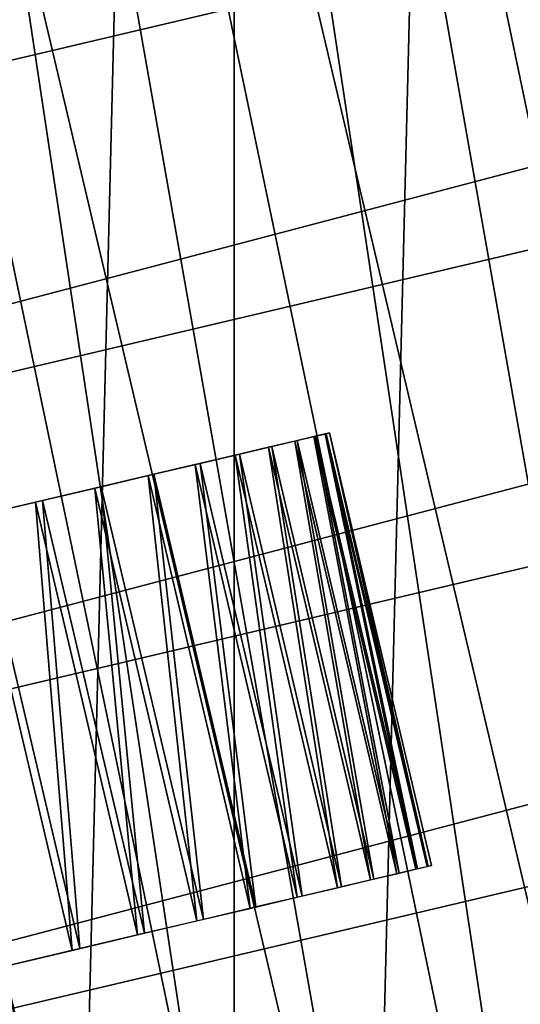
# Model space of a CAD drawing. Header units: millimetres. Extents: x -20 to 1804, y -298 to 307.
# Tile 160 of 189: x 1773.55 to 1775.01, y -7.25 to -4.37. Entities that reach past the tile are written whole.
import ezdxf

# ---------------------------------------------------------------- set-up
doc = ezdxf.new("R2010")
doc.units = ezdxf.units.MM
doc.header["$LTSCALE"] = 33.374815
for name, color, linetype in [('1', 7, 'CONTINUOUS'), ('105', 7, 'CONTINUOUS'), ('106', 7, 'CONTINUOUS'), ('111', 7, 'CONTINUOUS'), ('113', 7, 'CONTINUOUS'), ('135', 7, 'CONTINUOUS'), ('136', 7, 'CONTINUOUS'), ('4', 7, 'CONTINUOUS'), ('81', 7, 'CONTINUOUS'), ('82', 7, 'CONTINUOUS')]:
    doc.layers.add(name, color=color, linetype=linetype)

msp = doc.modelspace()

# ---------------------------------------------------------------- linework, layer by layer
at = {"layer": '1', "linetype": 'Continuous'}
for points in [[(1775.0489, -25.3868), (1774.1732, -24.9098), (1775.0489, 10.2081), (1775.0489, -25.3868)], [(1775.0489, 10.2081), (1774.1732, -24.9098), (1774.1732, 9.7312), (1775.0489, 10.2081)], [(1774.1732, -24.9098), (1773.3222, -24.3899), (1774.1732, 9.7312), (1774.1732, -24.9098)], [(1774.1732, 9.7312), (1773.3222, -24.3899), (1773.3222, 9.2112), (1774.1732, 9.7312)]]:
    msp.add_3dface(points, dxfattribs=at)
at = {"layer": '105', "color": 11, "linetype": 'Continuous', "true_color": 0xff7878}
for points in [[(1774.3189, 6.8722), (1775.0895, 7.3685), (1781.8202, -24.9302), (1774.3189, 6.8722)], [(1773.5745, 6.336), (1774.3189, 6.8722), (1780.9146, -24.7832), (1773.5745, 6.336)], [(1780.9146, -24.7832), (1774.3189, 6.8722), (1781.8202, -24.9302), (1780.9146, -24.7832)], [(1772.8616, 5.7634), (1773.5745, 6.336), (1780.021, -24.5896), (1772.8616, 5.7634)], [(1780.021, -24.5896), (1773.5745, 6.336), (1780.9146, -24.7832), (1780.021, -24.5896)], [(1772.1777, 5.1524), (1772.8616, 5.7634), (1779.1362, -24.3486), (1772.1777, 5.1524)], [(1779.1362, -24.3486), (1772.8616, 5.7634), (1780.021, -24.5896), (1779.1362, -24.3486)], [(1771.5266, 4.5066), (1772.1777, 5.1524), (1778.2651, -24.0618), (1771.5266, 4.5066)], [(1778.2651, -24.0618), (1772.1777, 5.1524), (1779.1362, -24.3486), (1778.2651, -24.0618)], [(1770.9121, 3.8296), (1771.5266, 4.5066), (1777.4128, -23.7307), (1770.9121, 3.8296)], [(1777.4128, -23.7307), (1771.5266, 4.5066), (1778.2651, -24.0618), (1777.4128, -23.7307)], [(1770.332, 3.1189), (1770.9121, 3.8296), (1776.5763, -23.3542), (1770.332, 3.1189)], [(1776.5763, -23.3542), (1770.9121, 3.8296), (1777.4128, -23.7307), (1776.5763, -23.3542)], [(1769.7901, 2.3795), (1770.332, 3.1189), (1775.7611, -22.9349), (1769.7901, 2.3795)], [(1775.7611, -22.9349), (1770.332, 3.1189), (1776.5763, -23.3542), (1775.7611, -22.9349)], [(1769.2891, 1.6144), (1769.7901, 2.3795), (1774.9709, -22.4744), (1769.2891, 1.6144)], [(1774.9709, -22.4744), (1769.7901, 2.3795), (1775.7611, -22.9349), (1774.9709, -22.4744)], [(1768.8272, 0.8216), (1769.2891, 1.6144), (1774.2034, -21.9715), (1768.8272, 0.8216)], [(1774.2034, -21.9715), (1769.2891, 1.6144), (1774.9709, -22.4744), (1774.2034, -21.9715)], [(1773.4643, -21.4302), (1768.8272, 0.8216), (1774.2034, -21.9715), (1773.4643, -21.4302)]]:
    msp.add_3dface(points, dxfattribs=at)
at = {"layer": '106', "color": 11, "linetype": 'Continuous', "true_color": 0xff7878}
for points in [[(1766.4937, -4.3644, 3), (1766.351, -5.2802, 3), (1798.5479, 3.1963, 3), (1766.4937, -4.3644, 3)], [(1798.5479, 3.1963, 3), (1766.351, -5.2802, 3), (1799.0848, 2.4408, 3), (1798.5479, 3.1963, 3)], [(1766.351, -5.2802, 3), (1766.2556, -6.2008, 3), (1799.0848, 2.4408, 3), (1766.351, -5.2802, 3)], [(1799.0848, 2.4408, 3), (1766.2556, -6.2008, 3), (1799.5816, 1.6599, 3), (1799.0848, 2.4408, 3)], [(1766.2556, -6.2008, 3), (1766.208, -7.1236, 3), (1799.5816, 1.6599, 3), (1766.2556, -6.2008, 3)], [(1799.5816, 1.6599, 3), (1766.208, -7.1236, 3), (1800.0365, 0.8556, 3), (1799.5816, 1.6599, 3)], [(1766.208, -7.1236, 3), (1766.208, -8.0505, 3), (1800.0365, 0.8556, 3), (1766.208, -7.1236, 3)], [(1800.0365, 0.8556, 3), (1766.208, -8.0505, 3), (1800.4508, 0.0264, 3), (1800.0365, 0.8556, 3)], [(1766.208, -8.0505, 3), (1766.2553, -8.9744, 3), (1800.4508, 0.0264, 3), (1766.208, -8.0505, 3)], [(1800.4508, 0.0264, 3), (1766.2553, -8.9744, 3), (1800.8213, -0.8213, 3), (1800.4508, 0.0264, 3)], [(1766.2553, -8.9744, 3), (1766.3501, -9.8919, 3), (1800.8213, -0.8213, 3), (1766.2553, -8.9744, 3)], [(1800.8213, -0.8213, 3), (1766.3501, -9.8919, 3), (1801.1465, -1.6844, 3), (1800.8213, -0.8213, 3)], [(1766.3501, -9.8919, 3), (1766.4922, -10.8054, 3), (1801.1465, -1.6844, 3), (1766.3501, -9.8919, 3)], [(1801.1465, -1.6844, 3), (1766.4922, -10.8054, 3), (1801.4276, -2.5652, 3), (1801.1465, -1.6844, 3)], [(1766.4922, -10.8054, 3), (1766.6818, -11.715, 3), (1801.4276, -2.5652, 3), (1766.4922, -10.8054, 3)], [(1766.6818, -11.715, 3), (1801.6645, -3.4636, 3), (1801.4276, -2.5652, 3), (1766.6818, -11.715, 3)], [(1766.9188, -12.6136, 3), (1801.6645, -3.4636, 3), (1766.6818, -11.715, 3), (1766.9188, -12.6136, 3)], [(1801.8541, -4.3738, 3), (1801.6645, -3.4636, 3), (1766.9188, -12.6136, 3), (1801.8541, -4.3738, 3)], [(1767.1998, -13.4942, 3), (1801.8541, -4.3738, 3), (1766.9188, -12.6136, 3), (1767.1998, -13.4942, 3)], [(1801.9963, -5.2875, 3), (1801.8541, -4.3738, 3), (1767.1998, -13.4942, 3), (1801.9963, -5.2875, 3)], [(1767.5248, -14.3569, 3), (1801.9963, -5.2875, 3), (1767.1998, -13.4942, 3), (1767.5248, -14.3569, 3)], [(1802.091, -6.2047, 3), (1801.9963, -5.2875, 3), (1767.5248, -14.3569, 3), (1802.091, -6.2047, 3)], [(1767.895, -15.2038, 3), (1802.091, -6.2047, 3), (1767.5248, -14.3569, 3), (1767.895, -15.2038, 3)], [(1802.1383, -7.1278, 3), (1802.091, -6.2047, 3), (1767.895, -15.2038, 3), (1802.1383, -7.1278, 3)], [(1768.3094, -16.0333, 3), (1802.1383, -7.1278, 3), (1767.895, -15.2038, 3), (1768.3094, -16.0333, 3)], [(1802.1382, -8.0549, 3), (1802.1383, -7.1278, 3), (1768.3094, -16.0333, 3), (1802.1382, -8.0549, 3)]]:
    msp.add_3dface(points, dxfattribs=at)
at = {"layer": '111', "color": 140, "linetype": 'Continuous', "true_color": 0x00ccff}
for points in [[(1801.0176, -4.9519, 3), (1789.332, -7.7082, 12.1273), (1767.9256, -12.7573, 56), (1801.0176, -4.9519, 3)], [(1801.0176, -4.9519, 56), (1801.0176, -4.9519, 3), (1767.9256, -12.7573, 56), (1801.0176, -4.9519, 56)], [(1767.9395, -12.7541, 56.4115), (1801.0176, -4.9519, 56), (1767.9256, -12.7573, 56), (1767.9395, -12.7541, 56.4115)], [(1801.0037, -4.9552, 56.4115), (1801.0176, -4.9519, 56), (1767.9395, -12.7541, 56.4115), (1801.0037, -4.9552, 56.4115)], [(1767.9802, -12.7445, 56.8181), (1801.0037, -4.9552, 56.4115), (1767.9395, -12.7541, 56.4115), (1767.9802, -12.7445, 56.8181)], [(1800.963, -4.9648, 56.8181), (1801.0037, -4.9552, 56.4115), (1767.9802, -12.7445, 56.8181), (1800.963, -4.9648, 56.8181)], [(1768.0477, -12.7285, 57.2202), (1800.963, -4.9648, 56.8181), (1767.9802, -12.7445, 56.8181), (1768.0477, -12.7285, 57.2202)], [(1800.8955, -4.9807, 57.2202), (1800.963, -4.9648, 56.8181), (1768.0477, -12.7285, 57.2202), (1800.8955, -4.9807, 57.2202)], [(1768.1424, -12.7062, 57.6189), (1800.8955, -4.9807, 57.2202), (1768.0477, -12.7285, 57.2202), (1768.1424, -12.7062, 57.6189)], [(1800.8008, -5.003, 57.6189), (1800.8955, -4.9807, 57.2202), (1768.1424, -12.7062, 57.6189), (1800.8008, -5.003, 57.6189)], [(1768.2629, -12.6778, 58.0095), (1800.8008, -5.003, 57.6189), (1768.1424, -12.7062, 57.6189), (1768.2629, -12.6778, 58.0095)], [(1800.6803, -5.0314, 58.0095), (1800.8008, -5.003, 57.6189), (1768.2629, -12.6778, 58.0095), (1800.6803, -5.0314, 58.0095)], [(1768.4091, -12.6433, 58.39), (1800.6803, -5.0314, 58.0095), (1768.2629, -12.6778, 58.0095), (1768.4091, -12.6433, 58.39)], [(1800.5341, -5.0659, 58.39), (1800.6803, -5.0314, 58.0095), (1768.4091, -12.6433, 58.39), (1800.5341, -5.0659, 58.39)], [(1768.5807, -12.6028, 58.7608), (1800.5341, -5.0659, 58.39), (1768.4091, -12.6433, 58.39), (1768.5807, -12.6028, 58.7608)], [(1800.3626, -5.1064, 58.7608), (1800.5341, -5.0659, 58.39), (1768.5807, -12.6028, 58.7608), (1800.3626, -5.1064, 58.7608)], [(1768.7756, -12.5569, 59.1171), (1800.3626, -5.1064, 58.7608), (1768.5807, -12.6028, 58.7608), (1768.7756, -12.5569, 59.1171)], [(1800.1676, -5.1524, 59.1171), (1800.3626, -5.1064, 58.7608), (1768.7756, -12.5569, 59.1171), (1800.1676, -5.1524, 59.1171)], [(1768.9946, -12.5052, 59.4601), (1800.1676, -5.1524, 59.1171), (1768.7756, -12.5569, 59.1171), (1768.9946, -12.5052, 59.4601)], [(1799.9486, -5.204, 59.4601), (1800.1676, -5.1524, 59.1171), (1768.9946, -12.5052, 59.4601), (1799.9486, -5.204, 59.4601)], [(1769.2357, -12.4483, 59.7868), (1799.9486, -5.204, 59.4601), (1768.9946, -12.5052, 59.4601), (1769.2357, -12.4483, 59.7868)], [(1799.7075, -5.2609, 59.7868), (1799.9486, -5.204, 59.4601), (1769.2357, -12.4483, 59.7868), (1799.7075, -5.2609, 59.7868)], [(1769.4973, -12.3866, 60.0949), (1799.7075, -5.2609, 59.7868), (1769.2357, -12.4483, 59.7868), (1769.4973, -12.3866, 60.0949)], [(1799.4459, -5.3226, 60.0949), (1799.7075, -5.2609, 59.7868), (1769.4973, -12.3866, 60.0949), (1799.4459, -5.3226, 60.0949)], [(1769.7798, -12.32, 60.3852), (1799.4459, -5.3226, 60.0949), (1769.4973, -12.3866, 60.0949), (1769.7798, -12.32, 60.3852)], [(1799.1634, -5.3892, 60.3852), (1799.4459, -5.3226, 60.0949), (1769.7798, -12.32, 60.3852), (1799.1634, -5.3892, 60.3852)], [(1770.0797, -12.2492, 60.654), (1799.1634, -5.3892, 60.3852), (1769.7798, -12.32, 60.3852), (1770.0797, -12.2492, 60.654)], [(1798.8635, -5.46, 60.654), (1799.1634, -5.3892, 60.3852), (1770.0797, -12.2492, 60.654), (1798.8635, -5.46, 60.654)], [(1770.3978, -12.1742, 60.9017), (1798.8635, -5.46, 60.654), (1770.0797, -12.2492, 60.654), (1770.3978, -12.1742, 60.9017)], [(1798.5455, -5.535, 60.9017), (1798.8635, -5.46, 60.654), (1770.3978, -12.1742, 60.9017), (1798.5455, -5.535, 60.9017)], [(1770.7315, -12.0955, 61.1267), (1798.5455, -5.535, 60.9017), (1770.3978, -12.1742, 60.9017), (1770.7315, -12.0955, 61.1267)], [(1798.2117, -5.6137, 61.1267), (1798.5455, -5.535, 60.9017), (1770.7315, -12.0955, 61.1267), (1798.2117, -5.6137, 61.1267)], [(1771.0783, -12.0137, 61.327), (1798.2117, -5.6137, 61.1267), (1770.7315, -12.0955, 61.1267), (1771.0783, -12.0137, 61.327)], [(1797.8649, -5.6955, 61.327), (1798.2117, -5.6137, 61.1267), (1771.0783, -12.0137, 61.327), (1797.8649, -5.6955, 61.327)], [(1771.4392, -11.9286, 61.5033), (1797.8649, -5.6955, 61.327), (1771.0783, -12.0137, 61.327), (1771.4392, -11.9286, 61.5033)], [(1797.504, -5.7806, 61.5033), (1797.8649, -5.6955, 61.327), (1771.4392, -11.9286, 61.5033), (1797.504, -5.7806, 61.5033)], [(1771.8096, -11.8412, 61.6535), (1797.504, -5.7806, 61.5033), (1771.4392, -11.9286, 61.5033), (1771.8096, -11.8412, 61.6535)], [(1797.1336, -5.868, 61.6535), (1797.504, -5.7806, 61.5033), (1771.8096, -11.8412, 61.6535), (1797.1336, -5.868, 61.6535)], [(1772.1897, -11.7516, 61.7773), (1797.1336, -5.868, 61.6535), (1771.8096, -11.8412, 61.6535), (1772.1897, -11.7516, 61.7773)], [(1796.7535, -5.9577, 61.7773), (1797.1336, -5.868, 61.6535), (1772.1897, -11.7516, 61.7773), (1796.7535, -5.9577, 61.7773)], [(1772.5777, -11.66, 61.8746), (1796.7535, -5.9577, 61.7773), (1772.1897, -11.7516, 61.7773), (1772.5777, -11.66, 61.8746)], [(1796.3655, -6.0492, 61.8746), (1796.7535, -5.9577, 61.7773), (1772.5777, -11.66, 61.8746), (1796.3655, -6.0492, 61.8746)], [(1772.9692, -11.5677, 61.9439), (1796.3655, -6.0492, 61.8746), (1772.5777, -11.66, 61.8746), (1772.9692, -11.5677, 61.9439)], [(1795.974, -6.1415, 61.9439), (1796.3655, -6.0492, 61.8746), (1772.9692, -11.5677, 61.9439), (1795.974, -6.1415, 61.9439)], [(1773.3649, -11.4744, 61.9857), (1795.974, -6.1415, 61.9439), (1772.9692, -11.5677, 61.9439), (1773.3649, -11.4744, 61.9857)], [(1795.5783, -6.2349, 61.9857), (1795.974, -6.1415, 61.9439), (1773.3649, -11.4744, 61.9857), (1795.5783, -6.2349, 61.9857)], [(1773.7654, -11.3799, 62), (1795.5783, -6.2349, 61.9857), (1773.3649, -11.4744, 61.9857), (1773.7654, -11.3799, 62)], [(1795.1778, -6.3293, 62), (1795.5783, -6.2349, 61.9857), (1773.7654, -11.3799, 62), (1795.1778, -6.3293, 62)]]:
    msp.add_3dface(points, dxfattribs=at)
at = {"layer": '113', "color": 140, "linetype": 'Continuous', "true_color": 0x00ccff}
msp.add_3dface([(1795.1778, -6.3293, 62), (1773.7654, -11.3799, 62), (1795.8665, -9.2492, 62), (1795.1778, -6.3293, 62)], dxfattribs=at)
at = {"layer": '135', "color": 150, "linetype": 'Continuous', "true_color": 0x0099ff}
for points in [[(1774.4056, -5.5882, 52.113), (1774.7041, -6.8535, 52.113), (1774.4395, -5.5803, 51.8159), (1774.4056, -5.5882, 52.113)], [(1774.4395, -5.5803, 51.8159), (1774.7379, -6.8455, 51.8159), (1774.4516, -5.5774, 51.517), (1774.4395, -5.5803, 51.8159)], [(1774.7041, -6.8535, 52.113), (1774.7379, -6.8455, 51.8159), (1774.4395, -5.5803, 51.8159), (1774.7041, -6.8535, 52.113)], [(1774.4516, -5.5774, 51.517), (1774.7404, -6.845, 51.2181), (1774.4419, -5.5797, 51.2181), (1774.4516, -5.5774, 51.517)], [(1774.75, -6.8427, 51.517), (1774.7404, -6.845, 51.2181), (1774.4516, -5.5774, 51.517), (1774.75, -6.8427, 51.517)], [(1774.7379, -6.8455, 51.8159), (1774.75, -6.8427, 51.517), (1774.4516, -5.5774, 51.517), (1774.7379, -6.8455, 51.8159)], [(1774.2737, -5.6193, 52.6953), (1774.5722, -6.8846, 52.6953), (1774.3503, -5.6013, 52.4067), (1774.2737, -5.6193, 52.6953)], [(1774.3503, -5.6013, 52.4067), (1774.6487, -6.8666, 52.4067), (1774.4056, -5.5882, 52.113), (1774.3503, -5.6013, 52.4067)], [(1774.5722, -6.8846, 52.6953), (1774.6487, -6.8666, 52.4067), (1774.3503, -5.6013, 52.4067), (1774.5722, -6.8846, 52.6953)], [(1774.6487, -6.8666, 52.4067), (1774.7041, -6.8535, 52.113), (1774.4056, -5.5882, 52.113), (1774.6487, -6.8666, 52.4067)], [(1774.0589, -5.67, 53.2509), (1774.3573, -6.9353, 53.2509), (1774.1764, -5.6423, 52.9772), (1774.0589, -5.67, 53.2509)], [(1774.1764, -5.6423, 52.9772), (1774.4749, -6.9076, 52.9772), (1774.2737, -5.6193, 52.6953), (1774.1764, -5.6423, 52.9772)], [(1774.3573, -6.9353, 53.2509), (1774.4749, -6.9076, 52.9772), (1774.1764, -5.6423, 52.9772), (1774.3573, -6.9353, 53.2509)], [(1774.4749, -6.9076, 52.9772), (1774.5722, -6.8846, 52.6953), (1774.2737, -5.6193, 52.6953), (1774.4749, -6.9076, 52.9772)], [(1773.9217, -5.7024, 53.5147), (1774.2202, -6.9677, 53.5147), (1774.0589, -5.67, 53.2509), (1773.9217, -5.7024, 53.5147)], [(1774.2202, -6.9677, 53.5147), (1774.3573, -6.9353, 53.2509), (1774.0589, -5.67, 53.2509), (1774.2202, -6.9677, 53.5147)], [(1773.7658, -5.7392, 53.7673), (1774.0642, -7.0044, 53.7673), (1773.9217, -5.7024, 53.5147), (1773.7658, -5.7392, 53.7673)], [(1774.0642, -7.0044, 53.7673), (1774.2202, -6.9677, 53.5147), (1773.9217, -5.7024, 53.5147), (1774.0642, -7.0044, 53.7673)], [(1773.5919, -5.7802, 54.0073), (1773.8903, -7.0455, 54.0072), (1773.7658, -5.7392, 53.7673), (1773.5919, -5.7802, 54.0073)], [(1773.8903, -7.0455, 54.0072), (1774.0642, -7.0044, 53.7673), (1773.7658, -5.7392, 53.7673), (1773.8903, -7.0455, 54.0072)], [(1773.401, -5.8252, 54.2332), (1773.6995, -7.0905, 54.2331), (1773.5919, -5.7802, 54.0073), (1773.401, -5.8252, 54.2332)], [(1773.6995, -7.0905, 54.2331), (1773.8903, -7.0455, 54.0072), (1773.5919, -5.7802, 54.0073), (1773.6995, -7.0905, 54.2331)], [(1773.4928, -7.1392, 54.4438), (1773.6995, -7.0905, 54.2331), (1773.401, -5.8252, 54.2332), (1773.4928, -7.1392, 54.4438)]]:
    msp.add_3dface(points, dxfattribs=at)
at = {"layer": '136', "color": 150, "linetype": 'Continuous', "true_color": 0x0099ff}
for points in [[(1774.4419, -5.5797, 51.2181), (1774.709, -6.8524, 50.9207), (1774.4106, -5.5871, 50.9207), (1774.4419, -5.5797, 51.2181)], [(1774.4419, -5.5797, 51.2181), (1774.7404, -6.845, 51.2181), (1774.709, -6.8524, 50.9207), (1774.4419, -5.5797, 51.2181)], [(1774.3577, -5.5996, 50.6265), (1774.582, -6.8823, 50.3373), (1774.2835, -5.617, 50.3373), (1774.3577, -5.5996, 50.6265)], [(1774.4106, -5.5871, 50.9207), (1774.6561, -6.8648, 50.6266), (1774.3577, -5.5996, 50.6265), (1774.4106, -5.5871, 50.9207)], [(1774.6561, -6.8648, 50.6266), (1774.582, -6.8823, 50.3373), (1774.3577, -5.5996, 50.6265), (1774.6561, -6.8648, 50.6266)], [(1774.709, -6.8524, 50.9207), (1774.6561, -6.8648, 50.6266), (1774.4106, -5.5871, 50.9207), (1774.709, -6.8524, 50.9207)], [(1774.1885, -5.6394, 50.0545), (1774.3717, -6.9319, 49.7799), (1774.0732, -5.6666, 49.7798), (1774.1885, -5.6394, 50.0545)], [(1774.2835, -5.617, 50.3373), (1774.487, -6.9047, 50.0545), (1774.1885, -5.6394, 50.0545), (1774.2835, -5.617, 50.3373)], [(1774.487, -6.9047, 50.0545), (1774.3717, -6.9319, 49.7799), (1774.1885, -5.6394, 50.0545), (1774.487, -6.9047, 50.0545)], [(1774.582, -6.8823, 50.3373), (1774.487, -6.9047, 50.0545), (1774.2835, -5.617, 50.3373), (1774.582, -6.8823, 50.3373)], [(1774.0732, -5.6666, 49.7798), (1774.2368, -6.9637, 49.5148), (1773.9383, -5.6985, 49.5148), (1774.0732, -5.6666, 49.7798)], [(1774.3717, -6.9319, 49.7799), (1774.2368, -6.9637, 49.5148), (1774.0732, -5.6666, 49.7798), (1774.3717, -6.9319, 49.7799)], [(1773.9383, -5.6985, 49.5148), (1774.0829, -7, 49.2608), (1773.7845, -5.7348, 49.2608), (1773.9383, -5.6985, 49.5148)], [(1774.2368, -6.9637, 49.5148), (1774.0829, -7, 49.2608), (1773.9383, -5.6985, 49.5148), (1774.2368, -6.9637, 49.5148)], [(1773.7845, -5.7348, 49.2608), (1773.911, -7.0406, 49.0194), (1773.6126, -5.7753, 49.0194), (1773.7845, -5.7348, 49.2608)], [(1774.0829, -7, 49.2608), (1773.911, -7.0406, 49.0194), (1773.7845, -5.7348, 49.2608), (1774.0829, -7, 49.2608)], [(1773.6126, -5.7753, 49.0194), (1773.7221, -7.0851, 48.7918), (1773.4236, -5.8199, 48.7918), (1773.6126, -5.7753, 49.0194)], [(1773.911, -7.0406, 49.0194), (1773.7221, -7.0851, 48.7918), (1773.6126, -5.7753, 49.0194), (1773.911, -7.0406, 49.0194)], [(1773.7221, -7.0851, 48.7918), (1773.5171, -7.1335, 48.5794), (1773.4236, -5.8199, 48.7918), (1773.7221, -7.0851, 48.7918)]]:
    msp.add_3dface(points, dxfattribs=at)
at = {"layer": '4', "linetype": 'Continuous'}
for points in [[(1775.0489, 10.2081, 65), (1774.1732, 9.7312, 65), (1780.7002, -27.2855, 65), (1775.0489, 10.2081, 65)], [(1774.1732, 9.7312, 65), (1773.3222, 9.2112, 65), (1779.7227, -27.0879, 65), (1774.1732, 9.7312, 65)], [(1780.7002, -27.2855, 65), (1774.1732, 9.7312, 65), (1779.7227, -27.0879, 65), (1780.7002, -27.2855, 65)], [(1773.3222, 9.2112, 65), (1772.4983, 8.6494, 65), (1778.7564, -26.8418, 65), (1773.3222, 9.2112, 65)], [(1779.7227, -27.0879, 65), (1773.3222, 9.2112, 65), (1778.7564, -26.8418, 65), (1779.7227, -27.0879, 65)], [(1772.4983, 8.6494, 65), (1771.7034, 8.0473, 65), (1777.8034, -26.5479, 65), (1772.4983, 8.6494, 65)], [(1778.7564, -26.8418, 65), (1772.4983, 8.6494, 65), (1777.8034, -26.5479, 65), (1778.7564, -26.8418, 65)], [(1771.7034, 8.0473, 65), (1770.9394, 7.4063, 65), (1776.8663, -26.2068, 65), (1771.7034, 8.0473, 65)], [(1777.8034, -26.5479, 65), (1771.7034, 8.0473, 65), (1776.8663, -26.2068, 65), (1777.8034, -26.5479, 65)], [(1770.9394, 7.4063, 65), (1770.2084, 6.728, 65), (1775.9474, -25.8194, 65), (1770.9394, 7.4063, 65)], [(1776.8663, -26.2068, 65), (1770.9394, 7.4063, 65), (1775.9474, -25.8194, 65), (1776.8663, -26.2068, 65)], [(1770.2084, 6.728, 65), (1769.5121, 6.0141, 65), (1775.0489, -25.3868, 65), (1770.2084, 6.728, 65)], [(1775.9474, -25.8194, 65), (1770.2084, 6.728, 65), (1775.0489, -25.3868, 65), (1775.9474, -25.8194, 65)], [(1769.5121, 6.0141, 65), (1768.8523, 5.2664, 65), (1774.1732, -24.9098, 65), (1769.5121, 6.0141, 65)], [(1775.0489, -25.3868, 65), (1769.5121, 6.0141, 65), (1774.1732, -24.9098, 65), (1775.0489, -25.3868, 65)], [(1774.1732, -24.9098, 65), (1768.8523, 5.2664, 65), (1773.3222, -24.3898, 65), (1774.1732, -24.9098, 65)]]:
    msp.add_3dface(points, dxfattribs=at)
at = {"layer": '81', "color": 150, "linetype": 'Continuous', "true_color": 0x0099ff}
for points in [[(1774.4056, -5.5882, 12.113), (1774.7041, -6.8535, 12.113), (1774.4395, -5.5803, 11.8159), (1774.4056, -5.5882, 12.113)], [(1774.4395, -5.5803, 11.8159), (1774.7379, -6.8455, 11.8159), (1774.4516, -5.5774, 11.517), (1774.4395, -5.5803, 11.8159)], [(1774.7041, -6.8535, 12.113), (1774.7379, -6.8455, 11.8159), (1774.4395, -5.5803, 11.8159), (1774.7041, -6.8535, 12.113)], [(1774.4516, -5.5774, 11.517), (1774.7404, -6.845, 11.2181), (1774.4419, -5.5797, 11.2181), (1774.4516, -5.5774, 11.517)], [(1774.75, -6.8427, 11.517), (1774.7404, -6.845, 11.2181), (1774.4516, -5.5774, 11.517), (1774.75, -6.8427, 11.517)], [(1774.7379, -6.8455, 11.8159), (1774.75, -6.8427, 11.517), (1774.4516, -5.5774, 11.517), (1774.7379, -6.8455, 11.8159)], [(1774.2737, -5.6193, 12.6953), (1774.5722, -6.8846, 12.6953), (1774.3503, -5.6013, 12.4067), (1774.2737, -5.6193, 12.6953)], [(1774.3503, -5.6013, 12.4067), (1774.6487, -6.8666, 12.4067), (1774.4056, -5.5882, 12.113), (1774.3503, -5.6013, 12.4067)], [(1774.5722, -6.8846, 12.6953), (1774.6487, -6.8666, 12.4067), (1774.3503, -5.6013, 12.4067), (1774.5722, -6.8846, 12.6953)], [(1774.6487, -6.8666, 12.4067), (1774.7041, -6.8535, 12.113), (1774.4056, -5.5882, 12.113), (1774.6487, -6.8666, 12.4067)], [(1774.0589, -5.67, 13.2509), (1774.3573, -6.9353, 13.2509), (1774.1764, -5.6423, 12.9772), (1774.0589, -5.67, 13.2509)], [(1774.1764, -5.6423, 12.9772), (1774.4749, -6.9076, 12.9772), (1774.2737, -5.6193, 12.6953), (1774.1764, -5.6423, 12.9772)], [(1774.3573, -6.9353, 13.2509), (1774.4749, -6.9076, 12.9772), (1774.1764, -5.6423, 12.9772), (1774.3573, -6.9353, 13.2509)], [(1774.4749, -6.9076, 12.9772), (1774.5722, -6.8846, 12.6953), (1774.2737, -5.6193, 12.6953), (1774.4749, -6.9076, 12.9772)], [(1773.9217, -5.7024, 13.5147), (1774.2202, -6.9677, 13.5147), (1774.0589, -5.67, 13.2509), (1773.9217, -5.7024, 13.5147)], [(1774.2202, -6.9677, 13.5147), (1774.3573, -6.9353, 13.2509), (1774.0589, -5.67, 13.2509), (1774.2202, -6.9677, 13.5147)], [(1773.7658, -5.7392, 13.7673), (1774.0642, -7.0044, 13.7673), (1773.9217, -5.7024, 13.5147), (1773.7658, -5.7392, 13.7673)], [(1774.0642, -7.0044, 13.7673), (1774.2202, -6.9677, 13.5147), (1773.9217, -5.7024, 13.5147), (1774.0642, -7.0044, 13.7673)], [(1773.5919, -5.7802, 14.0073), (1773.8903, -7.0455, 14.0072), (1773.7658, -5.7392, 13.7673), (1773.5919, -5.7802, 14.0073)], [(1773.8903, -7.0455, 14.0072), (1774.0642, -7.0044, 13.7673), (1773.7658, -5.7392, 13.7673), (1773.8903, -7.0455, 14.0072)], [(1773.401, -5.8252, 14.2332), (1773.6995, -7.0905, 14.2331), (1773.5919, -5.7802, 14.0073), (1773.401, -5.8252, 14.2332)], [(1773.6995, -7.0905, 14.2331), (1773.8903, -7.0455, 14.0072), (1773.5919, -5.7802, 14.0073), (1773.6995, -7.0905, 14.2331)], [(1773.4928, -7.1392, 14.4438), (1773.6995, -7.0905, 14.2331), (1773.401, -5.8252, 14.2332), (1773.4928, -7.1392, 14.4438)]]:
    msp.add_3dface(points, dxfattribs=at)
at = {"layer": '82', "color": 150, "linetype": 'Continuous', "true_color": 0x0099ff}
for points in [[(1774.4419, -5.5797, 11.2181), (1774.709, -6.8524, 10.9207), (1774.4106, -5.5871, 10.9207), (1774.4419, -5.5797, 11.2181)], [(1774.4419, -5.5797, 11.2181), (1774.7404, -6.845, 11.2181), (1774.709, -6.8524, 10.9207), (1774.4419, -5.5797, 11.2181)], [(1774.3577, -5.5996, 10.6265), (1774.582, -6.8823, 10.3373), (1774.2835, -5.617, 10.3373), (1774.3577, -5.5996, 10.6265)], [(1774.4106, -5.5871, 10.9207), (1774.6561, -6.8648, 10.6266), (1774.3577, -5.5996, 10.6265), (1774.4106, -5.5871, 10.9207)], [(1774.6561, -6.8648, 10.6266), (1774.582, -6.8823, 10.3373), (1774.3577, -5.5996, 10.6265), (1774.6561, -6.8648, 10.6266)], [(1774.709, -6.8524, 10.9207), (1774.6561, -6.8648, 10.6266), (1774.4106, -5.5871, 10.9207), (1774.709, -6.8524, 10.9207)], [(1774.1885, -5.6394, 10.0545), (1774.3717, -6.9319, 9.7799), (1774.0732, -5.6666, 9.7798), (1774.1885, -5.6394, 10.0545)], [(1774.2835, -5.617, 10.3373), (1774.487, -6.9047, 10.0545), (1774.1885, -5.6394, 10.0545), (1774.2835, -5.617, 10.3373)], [(1774.487, -6.9047, 10.0545), (1774.3717, -6.9319, 9.7799), (1774.1885, -5.6394, 10.0545), (1774.487, -6.9047, 10.0545)], [(1774.582, -6.8823, 10.3373), (1774.487, -6.9047, 10.0545), (1774.2835, -5.617, 10.3373), (1774.582, -6.8823, 10.3373)], [(1774.0732, -5.6666, 9.7798), (1774.2368, -6.9637, 9.5148), (1773.9383, -5.6985, 9.5148), (1774.0732, -5.6666, 9.7798)], [(1774.3717, -6.9319, 9.7799), (1774.2368, -6.9637, 9.5148), (1774.0732, -5.6666, 9.7798), (1774.3717, -6.9319, 9.7799)], [(1773.9383, -5.6985, 9.5148), (1774.0829, -7, 9.2608), (1773.7845, -5.7348, 9.2608), (1773.9383, -5.6985, 9.5148)], [(1774.2368, -6.9637, 9.5148), (1774.0829, -7, 9.2608), (1773.9383, -5.6985, 9.5148), (1774.2368, -6.9637, 9.5148)], [(1773.7845, -5.7348, 9.2608), (1773.911, -7.0406, 9.0194), (1773.6126, -5.7753, 9.0194), (1773.7845, -5.7348, 9.2608)], [(1774.0829, -7, 9.2608), (1773.911, -7.0406, 9.0194), (1773.7845, -5.7348, 9.2608), (1774.0829, -7, 9.2608)], [(1773.6126, -5.7753, 9.0194), (1773.7221, -7.0851, 8.7918), (1773.4236, -5.8199, 8.7918), (1773.6126, -5.7753, 9.0194)], [(1773.911, -7.0406, 9.0194), (1773.7221, -7.0851, 8.7918), (1773.6126, -5.7753, 9.0194), (1773.911, -7.0406, 9.0194)], [(1773.7221, -7.0851, 8.7918), (1773.5171, -7.1335, 8.5794), (1773.4236, -5.8199, 8.7918), (1773.7221, -7.0851, 8.7918)]]:
    msp.add_3dface(points, dxfattribs=at)

doc.saveas('drawing.dxf')
